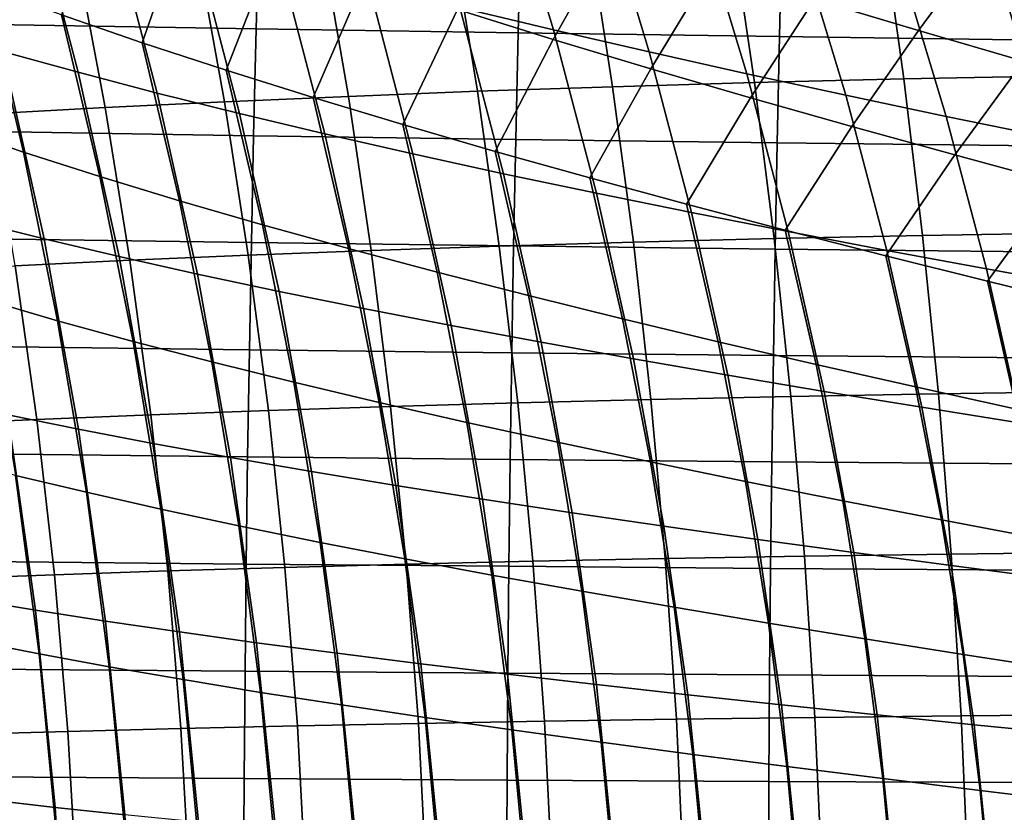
# Model space of a CAD drawing. Header units: metres. Extents: x -23 to 242, y -40 to 23.
# Tile 100 of 256: x 24.84 to 28.93, y 1.64 to 4.94. Entities that reach past the tile are written whole.
import ezdxf

# ---------------------------------------------------------------- set-up
doc = ezdxf.new("R2010")
doc.units = ezdxf.units.M
doc.layers.add('solid_10171013', color=7, linetype='CONTINUOUS')

msp = doc.modelspace()

# ---------------------------------------------------------------- linework, layer by layer
at = {"layer": 'solid_10171013'}
for points in [[(26.666868, 4.99051, 76.172188), (26.461607, 5.670381, 76.336372), (26.854139, 5.565531, 76.508476), (27.056051, 4.89714, 76.346458)], [(24.764179, 4.807835, 74.573822), (24.56263, 5.57595, 74.725777), (24.881453, 5.475577, 75.010811), (25.079161, 4.720717, 74.860054)], [(27.056051, 4.89714, 76.346458), (26.854139, 5.565531, 76.508476), (27.255224, 5.46228, 76.659309), (27.45388, 4.805079, 76.499657)], [(25.009502, 4.959064, 118.086807), (25.345461, 4.843696, 117.823555), (25.524765, 5.359447, 117.445587), (25.170853, 5.487842, 117.688789)], [(25.079161, 4.720717, 74.860054), (24.881453, 5.475577, 75.010811), (25.214201, 5.37627, 75.279259), (25.408285, 4.63449, 75.129738)], [(27.45388, 4.805079, 76.499657), (27.255224, 5.46228, 76.659309), (27.663931, 5.360688, 76.788307), (27.859396, 4.714368, 76.631233)], [(26.656525, 4.981205, 116.827393), (27.054312, 4.857596, 116.66082), (27.296528, 5.289037, 116.384056), (26.885374, 5.423651, 116.526131)], [(28.141527, 5.024693, 116.164932), (28.573427, 4.895091, 116.088509), (28.849947, 5.268194, 115.90715), (28.408262, 5.406417, 115.956467)], [(25.831659, 5.344948, 270.852203), (24.739824, 5.365066, 270.58783), (24.726788, 4.919809, 270.631653), (25.819576, 4.901264, 270.894226)], [(25.408285, 4.63449, 75.129738), (25.214201, 5.37627, 75.279259), (25.559998, 5.278069, 75.530365), (25.750652, 4.549181, 75.382156)], [(25.345461, 4.843696, 117.823555), (25.694683, 4.729263, 117.577637), (25.890909, 5.232178, 117.220482), (25.524765, 5.359447, 117.445587)], [(26.920404, 5.326579, 271.099121), (25.831659, 5.344948, 270.852203), (25.819576, 4.901264, 270.894226), (26.909164, 4.88433, 271.139557)], [(28.00589, 5.309848, 271.330231), (26.920404, 5.326579, 271.099121), (26.909164, 4.88433, 271.139557), (27.995392, 4.868907, 271.369171)], [(27.859396, 4.714368, 76.631233), (27.663931, 5.360688, 76.788307), (28.079248, 5.260812, 76.895088), (28.271561, 4.625048, 76.740822)], [(27.797312, 5.316855, 238.754333), (28.424799, 5.333895, 239.234818), (28.513559, 4.692807, 239.022995), (27.891197, 4.677653, 238.546494)], [(28.424799, 5.333895, 239.234818), (29.091568, 5.348614, 239.710754), (29.175297, 4.705894, 239.495544), (28.513559, 4.692807, 239.022995)], [(26.635939, 5.276217, 237.780594), (27.202719, 5.297596, 238.269577), (27.301722, 4.660524, 238.066284), (26.739965, 4.641505, 237.582397)], [(27.054312, 4.857596, 116.66082), (27.46096, 4.735302, 116.515167), (27.71557, 5.156029, 116.26355), (27.296528, 5.289037, 116.384056)], [(27.202719, 5.297596, 238.269577), (27.797312, 5.316855, 238.754333), (27.891197, 4.677653, 238.546494), (27.301722, 4.660524, 238.066284)], [(29.087946, 5.294648, 271.547028), (28.00589, 5.309848, 271.330231), (27.995392, 4.868907, 271.369171), (29.078096, 4.854895, 271.584625)], [(25.750652, 4.549181, 75.382156), (25.559998, 5.278069, 75.530365), (25.917961, 5.181015, 75.76339), (26.10536, 4.464815, 75.616577)], [(25.574274, 5.227365, 236.78862), (26.094036, 5.252784, 237.287064), (26.202921, 4.620652, 237.094437), (25.687782, 4.598026, 236.60199)], [(26.094036, 5.252784, 237.287064), (26.635939, 5.276217, 237.780594), (26.739965, 4.641505, 237.582397), (26.202921, 4.620652, 237.094437)], [(28.271561, 4.625048, 76.740822), (28.079248, 5.260812, 76.895088), (28.50017, 5.16271, 76.979263), (28.689339, 4.537158, 76.828094)], [(28.573427, 4.895091, 116.088509), (29.010294, 4.767287, 116.034607), (29.295683, 5.132171, 115.880867), (28.849947, 5.268194, 115.90715)], [(25.07387, 5.200027, 236.284729), (25.574274, 5.227365, 236.78862), (25.687782, 4.598026, 236.60199), (25.191698, 4.573683, 236.104492)], [(25.694683, 4.729263, 117.577637), (26.056301, 4.615799, 117.349754), (26.268442, 5.106081, 117.014183), (25.890909, 5.232178, 117.220482)], [(24.380781, 5.192467, 118.662476), (24.549475, 4.490476, 118.787598), (24.851608, 4.388334, 118.489586), (24.687672, 5.075332, 118.366692)], [(24.589634, 5.170763, 235.773483), (25.07387, 5.200027, 236.284729), (25.191698, 4.573683, 236.104492), (24.711418, 4.547618, 235.59993)], [(26.10536, 4.464815, 75.616577), (25.917961, 5.181015, 75.76339), (26.28721, 5.085148, 75.977585), (26.471506, 4.381419, 75.832275)], [(28.689339, 4.537158, 76.828094), (28.50017, 5.16271, 76.979263), (28.925682, 5.066441, 77.040474), (29.111691, 4.450741, 76.892685)], [(27.46096, 4.735302, 116.515167), (27.875547, 4.61437, 116.390945), (28.141527, 5.024693, 116.164932), (27.71557, 5.156029, 116.26355)], [(26.056301, 4.615799, 117.349754), (26.429449, 4.503337, 117.140587), (26.656525, 4.981205, 116.827393), (26.268442, 5.106081, 117.014183)], [(26.471506, 4.381419, 75.832275), (26.28721, 5.085148, 75.977585), (26.666868, 4.99051, 76.172188), (26.848186, 4.299021, 76.028534)], [(24.687672, 5.075332, 118.366692), (24.851608, 4.388334, 118.489586), (25.168894, 4.286942, 118.207443), (25.009502, 4.959064, 118.086807)], [(29.111691, 4.450741, 76.892685), (28.925682, 5.066441, 77.040474), (29.354774, 4.972063, 77.078339), (29.537577, 4.365836, 76.934265)], [(27.875547, 4.61437, 116.390945), (28.297075, 4.494849, 116.288445), (28.573427, 4.895091, 116.088509), (28.141527, 5.024693, 116.164932)], [(25.009502, 4.959064, 118.086807), (25.168894, 4.286942, 118.207443), (25.500498, 4.186323, 117.941895), (25.345461, 4.843696, 117.823555)], [(26.429449, 4.503337, 117.140587), (26.813261, 4.391911, 116.950829), (27.054312, 4.857596, 116.66082), (26.656525, 4.981205, 116.827393)], [(26.848186, 4.299021, 76.028534), (26.666868, 4.99051, 76.172188), (27.056051, 4.89714, 76.346458), (27.234503, 4.217646, 76.20462)], [(25.819576, 4.901264, 270.894226), (24.726788, 4.919809, 270.631653), (24.715157, 4.473936, 270.670502), (25.808783, 4.457005, 270.931519)], [(24.640665, 4.101504, 74.141991), (24.46419, 4.895816, 74.271835), (24.764179, 4.807835, 74.573822), (24.937174, 4.027342, 74.444855)], [(26.909164, 4.88433, 271.139557), (25.819576, 4.901264, 270.894226), (25.808783, 4.457005, 270.931519), (26.899109, 4.441546, 271.175415)], [(27.995392, 4.868907, 271.369171), (26.909164, 4.88433, 271.139557), (26.899109, 4.441546, 271.175415), (27.985987, 4.427467, 271.403717)], [(27.234503, 4.217646, 76.20462), (27.056051, 4.89714, 76.346458), (27.45388, 4.805079, 76.499657), (27.629545, 4.137321, 76.359818)], [(28.297075, 4.494849, 116.288445), (28.724539, 4.376785, 116.207962), (29.010294, 4.767287, 116.034607), (28.573427, 4.895091, 116.088509)], [(25.345461, 4.843696, 117.823555), (25.500498, 4.186323, 117.941895), (25.84553, 4.086499, 117.693634), (25.694683, 4.729263, 117.577637)], [(26.813261, 4.391911, 116.950829), (27.206871, 4.281556, 116.781181), (27.46096, 4.735302, 116.515167), (27.054312, 4.857596, 116.66082)], [(29.078096, 4.854895, 271.584625), (27.995392, 4.868907, 271.369171), (27.985987, 4.427467, 271.403717), (29.06926, 4.414676, 271.618011)], [(24.937174, 4.027342, 74.444855), (24.764179, 4.807835, 74.573822), (25.079161, 4.720717, 74.860054), (25.248884, 3.953888, 74.731979)], [(27.629545, 4.137321, 76.359818), (27.45388, 4.805079, 76.499657), (27.859396, 4.714368, 76.631233), (28.032335, 4.058074, 76.493599)], [(28.724539, 4.376785, 116.207962), (29.156937, 4.260225, 116.149803), (29.451153, 4.641345, 116.003525), (29.010294, 4.767287, 116.034607)], [(25.248884, 3.953888, 74.731979), (25.079161, 4.720717, 74.860054), (25.408285, 4.63449, 75.129738), (25.574928, 3.881159, 75.002602)], [(25.694683, 4.729263, 117.577637), (25.84553, 4.086499, 117.693634), (26.203102, 3.987494, 117.463326), (26.056301, 4.615799, 117.349754)], [(27.206871, 4.281556, 116.781181), (27.609409, 4.172304, 116.632324), (27.875547, 4.61437, 116.390945), (27.46096, 4.735302, 116.515167)], [(28.032335, 4.058074, 76.493599), (27.859396, 4.714368, 76.631233), (28.271561, 4.625048, 76.740822), (28.441814, 3.97993, 76.605644)], [(27.301722, 4.660524, 238.066284), (27.891197, 4.677653, 238.546494), (27.973043, 4.029099, 238.36525), (27.388008, 4.01422, 237.889038)], [(27.891197, 4.677653, 238.546494), (28.513559, 4.692807, 239.022995), (28.59096, 4.042258, 238.838257), (27.973043, 4.029099, 238.36525)], [(28.513559, 4.692807, 239.022995), (29.175297, 4.705894, 239.495544), (29.248325, 4.053619, 239.307816), (28.59096, 4.042258, 238.838257)], [(25.574928, 3.881159, 75.002602), (25.408285, 4.63449, 75.129738), (25.750652, 4.549181, 75.382156), (25.914387, 3.809171, 75.25602)], [(26.202921, 4.620652, 237.094437), (26.739965, 4.641505, 237.582397), (26.830603, 3.997694, 237.409622), (26.297762, 3.979566, 236.926575)], [(26.739965, 4.641505, 237.582397), (27.301722, 4.660524, 238.066284), (27.388008, 4.01422, 237.889038), (26.830603, 3.997694, 237.409622)], [(25.191698, 4.573683, 236.104492), (25.687782, 4.598026, 236.60199), (25.786617, 3.959889, 236.439407), (25.294264, 3.938709, 235.947525)], [(25.687782, 4.598026, 236.60199), (26.202921, 4.620652, 237.094437), (26.297762, 3.979566, 236.926575), (25.786617, 3.959889, 236.439407)], [(26.056301, 4.615799, 117.349754), (26.203102, 3.987494, 117.463326), (26.572327, 3.889331, 117.251648), (26.429449, 4.503337, 117.140587)], [(27.609409, 4.172304, 116.632324), (28.019928, 4.06419, 116.504745), (28.297075, 4.494849, 116.288445), (27.875547, 4.61437, 116.390945)], [(28.441814, 3.97993, 76.605644), (28.271561, 4.625048, 76.740822), (28.689339, 4.537158, 76.828094), (28.856916, 3.902917, 76.695633)], [(24.711418, 4.547618, 235.59993), (25.191698, 4.573683, 236.104492), (25.294264, 3.938709, 235.947525), (24.81739, 3.91602, 235.448837)], [(25.914387, 3.809171, 75.25602), (25.750652, 4.549181, 75.382156), (26.10536, 4.464815, 75.616577), (26.266338, 3.73794, 75.491539)], [(28.856916, 3.902917, 76.695633), (28.689339, 4.537158, 76.828094), (29.111691, 4.450741, 76.892685), (29.276579, 3.827061, 76.763245)], [(24.549475, 4.490476, 118.787598), (24.695799, 3.774042, 118.894928), (24.993797, 3.6875, 118.595047), (24.851608, 4.388334, 118.489586)], [(25.808783, 4.457005, 270.931519), (24.715157, 4.473936, 270.670502), (24.70491, 4.027481, 270.704529), (25.799263, 4.012198, 270.964172)], [(26.266338, 3.73794, 75.491539), (26.10536, 4.464815, 75.616577), (26.471506, 4.381419, 75.832275), (26.62986, 3.667482, 75.708443)], [(26.429449, 4.503337, 117.140587), (26.572327, 3.889331, 117.251648), (26.952314, 3.792032, 117.059296), (26.813261, 4.391911, 116.950829)], [(28.019928, 4.06419, 116.504745), (28.437405, 3.957247, 116.398735), (28.724539, 4.376785, 116.207962), (28.297075, 4.494849, 116.288445)], [(26.899109, 4.441546, 271.175415), (25.808783, 4.457005, 270.931519), (25.799263, 4.012198, 270.964172), (26.890228, 3.998245, 271.206818)], [(27.985987, 4.427467, 271.403717), (26.899109, 4.441546, 271.175415), (26.890228, 3.998245, 271.206818), (27.977667, 3.985541, 271.43399)], [(29.06926, 4.414676, 271.618011), (27.985987, 4.427467, 271.403717), (27.977667, 3.985541, 271.43399), (29.061434, 3.974001, 271.647308)], [(24.851608, 4.388334, 118.489586), (24.993797, 3.6875, 118.595047), (25.307125, 3.60159, 118.311005), (25.168894, 4.286942, 118.207443)], [(26.813261, 4.391911, 116.950829), (26.952314, 3.792032, 117.059296), (27.342176, 3.695621, 116.886932), (27.206871, 4.281556, 116.781181)], [(26.62986, 3.667482, 75.708443), (26.471506, 4.381419, 75.832275), (26.848186, 4.299021, 76.028534), (27.004032, 3.597815, 75.906036)], [(28.437405, 3.957247, 116.398735), (28.860806, 3.851511, 116.31456), (29.156937, 4.260225, 116.149803), (28.724539, 4.376785, 116.207962)], [(25.168894, 4.286942, 118.207443), (25.307125, 3.60159, 118.311005), (25.634933, 3.516326, 118.04351), (25.500498, 4.186323, 117.941895)], [(27.004032, 3.597815, 75.906036), (26.848186, 4.299021, 76.028534), (27.234503, 4.217646, 76.20462), (27.387934, 3.528953, 76.083618)], [(27.206871, 4.281556, 116.781181), (27.342176, 3.695621, 116.886932), (27.741022, 3.60012, 116.735229), (27.609409, 4.172304, 116.632324)], [(28.860806, 3.851511, 116.31456), (29.289103, 3.747013, 116.252502), (29.593266, 4.145218, 116.11425), (29.156937, 4.260225, 116.149803)], [(25.500498, 4.186323, 117.941895), (25.634933, 3.516326, 118.04351), (25.976311, 3.431722, 117.793243), (25.84553, 4.086499, 117.693634)], [(27.387934, 3.528953, 76.083618), (27.234503, 4.217646, 76.20462), (27.629545, 4.137321, 76.359818), (27.78064, 3.460912, 76.240479)], [(27.609409, 4.172304, 116.632324), (27.741022, 3.60012, 116.735229), (28.147881, 3.505552, 116.604668), (28.019928, 4.06419, 116.504745)], [(27.78064, 3.460912, 76.240479), (27.629545, 4.137321, 76.359818), (28.032335, 4.058074, 76.493599), (28.181147, 3.393711, 76.376137)], [(24.786846, 3.296613, 74.035629), (24.640665, 4.101504, 74.141991), (24.937174, 4.027342, 74.444855), (25.080473, 3.236641, 74.339119)], [(25.84553, 4.086499, 117.693634), (25.976311, 3.431722, 117.793243), (26.330351, 3.347794, 117.56086), (26.203102, 3.987494, 117.463326)], [(28.019928, 4.06419, 116.504745), (28.147881, 3.505552, 116.604668), (28.561703, 3.411941, 116.495514), (28.437405, 3.957247, 116.398735)], [(28.181147, 3.393711, 76.376137), (28.032335, 4.058074, 76.493599), (28.441814, 3.97993, 76.605644), (28.588377, 3.327363, 76.49028)], [(25.799263, 4.012198, 270.964172), (24.70491, 4.027481, 270.704529), (24.696014, 3.580531, 270.733917), (25.790987, 3.566922, 270.992371)], [(25.080473, 3.236641, 74.339119), (24.937174, 4.027342, 74.444855), (25.248884, 3.953888, 74.731979), (25.389479, 3.177228, 74.6269)], [(26.830603, 3.997694, 237.409622), (27.388008, 4.01422, 237.889038), (27.461197, 3.359711, 237.738571), (26.90745, 3.345788, 237.263016)], [(27.388008, 4.01422, 237.889038), (27.973043, 4.029099, 238.36525), (28.042494, 3.37224, 238.211349), (27.461197, 3.359711, 237.738571)], [(27.973043, 4.029099, 238.36525), (28.59096, 4.042258, 238.838257), (28.65666, 3.383315, 238.681351), (28.042494, 3.37224, 238.211349)], [(28.59096, 4.042258, 238.838257), (29.248325, 4.053619, 239.307816), (29.310339, 3.392873, 239.148361), (28.65666, 3.383315, 238.681351)], [(25.786617, 3.959889, 236.439407), (26.297762, 3.979566, 236.926575), (26.378139, 3.330508, 236.78418), (25.870346, 3.313913, 236.301559)], [(26.890228, 3.998245, 271.206818), (25.799263, 4.012198, 270.964172), (25.790987, 3.566922, 270.992371), (26.8825, 3.554502, 271.233948)], [(26.203102, 3.987494, 117.463326), (26.330351, 3.347794, 117.56086), (26.696144, 3.264554, 117.347038), (26.572327, 3.889331, 117.251648)], [(26.297762, 3.979566, 236.926575), (26.830603, 3.997694, 237.409622), (26.90745, 3.345788, 237.263016), (26.378139, 3.330508, 236.78418)], [(27.977667, 3.985541, 271.43399), (26.890228, 3.998245, 271.206818), (26.8825, 3.554502, 271.233948), (27.970417, 3.543196, 271.460175)], [(29.061434, 3.974001, 271.647308), (27.977667, 3.985541, 271.43399), (27.970417, 3.543196, 271.460175), (29.054602, 3.532931, 271.672668)], [(28.588377, 3.327363, 76.49028), (28.441814, 3.97993, 76.605644), (28.856916, 3.902917, 76.695633), (29.001244, 3.261886, 76.582611)], [(24.81739, 3.91602, 235.448837), (25.294264, 3.938709, 235.947525), (25.381113, 3.29604, 235.814484), (24.907091, 3.276883, 235.320831)], [(25.389479, 3.177228, 74.6269), (25.248884, 3.953888, 74.731979), (25.574928, 3.881159, 75.002602), (25.71298, 3.118384, 74.898216)], [(25.294264, 3.938709, 235.947525), (25.786617, 3.959889, 236.439407), (25.870346, 3.313913, 236.301559), (25.381113, 3.29604, 235.814484)], [(28.437405, 3.957247, 116.398735), (28.561703, 3.411941, 116.495514), (28.981434, 3.319309, 116.40802), (28.860806, 3.851511, 116.31456)], [(24.444689, 3.256452, 234.817612), (24.352453, 3.891839, 234.940414), (24.81739, 3.91602, 235.448837), (24.907091, 3.276883, 235.320831)], [(29.001244, 3.261886, 76.582611), (28.856916, 3.902917, 76.695633), (29.276579, 3.827061, 76.763245), (29.418665, 3.197296, 76.652847)], [(25.71298, 3.118384, 74.898216), (25.574928, 3.881159, 75.002602), (25.914387, 3.809171, 75.25602), (26.050041, 3.060116, 75.152397)], [(26.572327, 3.889331, 117.251648), (26.696144, 3.264554, 117.347038), (27.072781, 3.182019, 117.152435), (26.952314, 3.792032, 117.059296)], [(28.860806, 3.851511, 116.31456), (28.981434, 3.319309, 116.40802), (29.406023, 3.227678, 116.342461), (29.289103, 3.747013, 116.252502)], [(26.050041, 3.060116, 75.152397), (25.914387, 3.809171, 75.25602), (26.266338, 3.73794, 75.491539), (26.399725, 3.002433, 75.388748)], [(24.695799, 3.774042, 118.894928), (24.818584, 3.044102, 118.984177), (25.113108, 2.973726, 118.682755), (24.993797, 3.6875, 118.595047)], [(26.952314, 3.792032, 117.059296), (27.072781, 3.182019, 117.152435), (27.459356, 3.100203, 116.977715), (27.342176, 3.695621, 116.886932)], [(26.399725, 3.002433, 75.388748), (26.266338, 3.73794, 75.491539), (26.62986, 3.667482, 75.708443), (26.761093, 2.945345, 75.60659)], [(24.993797, 3.6875, 118.595047), (25.113108, 2.973726, 118.682755), (25.423111, 2.903861, 118.397133), (25.307125, 3.60159, 118.311005)], [(27.342176, 3.695621, 116.886932), (27.459356, 3.100203, 116.977715), (27.854954, 3.019119, 116.823547), (27.741022, 3.60012, 116.735229)], [(26.761093, 2.945345, 75.60659), (26.62986, 3.667482, 75.708443), (27.004032, 3.597815, 75.906036), (27.133207, 2.88886, 75.805237)], [(25.790987, 3.566922, 270.992371), (24.696014, 3.580531, 270.733917), (24.688427, 3.13319, 270.758881), (25.783926, 3.121275, 271.016327)], [(25.307125, 3.60159, 118.311005), (25.423111, 2.903861, 118.397133), (25.747725, 2.834516, 118.128029), (25.634933, 3.516326, 118.04351)], [(26.8825, 3.554502, 271.233948), (25.790987, 3.566922, 270.992371), (25.783926, 3.121275, 271.016327), (26.875898, 3.110406, 271.256989)], [(27.133207, 2.88886, 75.805237), (27.004032, 3.597815, 75.906036), (27.387934, 3.528953, 76.083618), (27.515133, 2.832987, 75.984009)], [(27.741022, 3.60012, 116.735229), (27.854954, 3.019119, 116.823547), (28.258587, 2.938783, 116.690376), (28.147881, 3.505552, 116.604668)], [(27.970417, 3.543196, 271.460175), (26.8825, 3.554502, 271.233948), (26.875898, 3.110406, 271.256989), (27.964216, 3.100518, 271.482452)], [(27.515133, 2.832987, 75.984009), (27.387934, 3.528953, 76.083618), (27.78064, 3.460912, 76.240479), (27.90593, 2.777735, 76.142235)], [(29.054602, 3.532931, 271.672668), (27.970417, 3.543196, 271.460175), (27.964216, 3.100518, 271.482452), (29.048748, 3.091544, 271.694244)], [(25.634933, 3.516326, 118.04351), (25.747725, 2.834516, 118.128029), (26.086023, 2.765698, 117.876091), (25.976311, 3.431722, 117.793243)], [(28.147881, 3.505552, 116.604668), (28.258587, 2.938783, 116.690376), (28.669182, 2.859209, 116.578468), (28.561703, 3.411941, 116.495514)], [(27.90593, 2.777735, 76.142235), (27.78064, 3.460912, 76.240479), (28.181147, 3.393711, 76.376137), (28.304577, 2.723111, 76.279419)], [(25.976311, 3.431722, 117.793243), (26.086023, 2.765698, 117.876091), (26.43708, 2.697417, 117.641975), (26.330351, 3.347794, 117.56086)], [(28.561703, 3.411941, 116.495514), (28.669182, 2.859209, 116.578468), (29.085665, 2.780411, 116.488068), (28.981434, 3.319309, 116.40802)], [(26.90745, 3.345788, 237.263016), (27.461197, 3.359711, 237.738571), (27.520905, 2.698022, 237.615662), (26.970106, 2.686792, 237.143295)], [(27.461197, 3.359711, 237.738571), (28.042494, 3.37224, 238.211349), (28.09919, 2.708122, 238.085587), (27.520905, 2.698022, 237.615662)], [(28.042494, 3.37224, 238.211349), (28.65666, 3.383315, 238.681351), (28.710327, 2.717043, 238.553101), (28.09919, 2.708122, 238.085587)], [(28.304577, 2.723111, 76.279419), (28.181147, 3.393711, 76.376137), (28.588377, 3.327363, 76.49028), (28.709976, 2.669127, 76.395294)], [(28.65666, 3.383315, 238.681351), (29.310339, 3.392873, 239.148361), (29.361021, 2.724739, 239.018005), (28.710327, 2.717043, 238.553101)], [(24.626484, 2.529239, 73.634247), (24.509268, 3.357135, 73.717361), (24.786846, 3.296613, 74.035629), (24.90163, 2.483386, 73.952957)], [(25.870346, 3.313913, 236.301559), (26.378139, 3.330508, 236.78418), (26.443632, 2.67446, 236.667953), (25.938528, 2.661056, 236.189102)], [(26.330351, 3.347794, 117.56086), (26.43708, 2.697417, 117.641975), (26.799971, 2.629681, 117.426346), (26.696144, 3.264554, 117.347038)], [(26.378139, 3.330508, 236.78418), (26.90745, 3.345788, 237.263016), (26.970106, 2.686792, 237.143295), (26.443632, 2.67446, 236.667953)], [(28.709976, 2.669127, 76.395294), (28.588377, 3.327363, 76.49028), (29.001244, 3.261886, 76.582611), (29.121027, 2.615789, 76.489586)], [(24.51968, 2.614581, 234.717621), (24.444689, 3.256452, 234.817612), (24.907091, 3.276883, 235.320831), (24.980057, 2.631117, 235.216553)], [(24.90163, 2.483386, 73.952957), (24.786846, 3.296613, 74.035629), (25.080473, 3.236641, 74.339119), (25.192976, 2.437944, 74.256897)], [(24.907091, 3.276883, 235.320831), (25.381113, 3.29604, 235.814484), (25.451799, 2.646611, 235.706024), (24.980057, 2.631117, 235.216553)], [(25.381113, 3.29604, 235.814484), (25.870346, 3.313913, 236.301559), (25.938528, 2.661056, 236.189102), (25.451799, 2.646611, 235.706024)], [(25.192976, 2.437944, 74.256897), (25.080473, 3.236641, 74.339119), (25.389479, 3.177228, 74.6269), (25.499844, 2.392916, 74.545143)], [(26.696144, 3.264554, 117.347038), (26.799971, 2.629681, 117.426346), (27.173767, 2.562498, 117.229851), (27.072781, 3.182019, 117.152435)], [(25.499844, 2.392916, 74.545143), (25.389479, 3.177228, 74.6269), (25.71298, 3.118384, 74.898216), (25.821335, 2.348307, 74.816963)], [(27.072781, 3.182019, 117.152435), (27.173767, 2.562498, 117.229851), (27.557543, 2.495876, 117.053146), (27.459356, 3.100203, 116.977715)], [(24.540197, 3.114981, 119.300468), (24.641142, 2.35569, 119.372498), (24.916639, 2.301627, 119.055), (24.818584, 3.044102, 118.984177)], [(25.783926, 3.121275, 271.016327), (24.688427, 3.13319, 270.758881), (24.682114, 2.685561, 270.779602), (25.778046, 2.675355, 271.036224)], [(25.821335, 2.348307, 74.816963), (25.71298, 3.118384, 74.898216), (26.050041, 3.060116, 75.152397), (26.156504, 2.30412, 75.071686)], [(26.875898, 3.110406, 271.256989), (25.783926, 3.121275, 271.016327), (25.778046, 2.675355, 271.036224), (26.870396, 2.66605, 271.276154)], [(27.964216, 3.100518, 271.482452), (26.875898, 3.110406, 271.256989), (26.870396, 2.66605, 271.276154), (27.959042, 2.65759, 271.500946)], [(27.459356, 3.100203, 116.977715), (27.557543, 2.495876, 117.053146), (27.950373, 2.429824, 116.896889), (27.854954, 3.019119, 116.823547)], [(29.048748, 3.091544, 271.694244), (27.964216, 3.100518, 271.482452), (27.959042, 2.65759, 271.500946), (29.043858, 2.649919, 271.712189)], [(24.818584, 3.044102, 118.984177), (24.916639, 2.301627, 119.055), (25.208403, 2.247947, 118.752357), (25.113108, 2.973726, 118.682755)], [(26.156504, 2.30412, 75.071686), (26.050041, 3.060116, 75.152397), (26.399725, 3.002433, 75.388748), (26.504396, 2.26036, 75.308662)], [(26.504396, 2.26036, 75.308662), (26.399725, 3.002433, 75.388748), (26.761093, 2.945345, 75.60659), (26.864067, 2.21703, 75.527206)], [(27.854954, 3.019119, 116.823547), (27.950373, 2.429824, 116.896889), (28.351244, 2.36435, 116.761513), (28.258587, 2.938783, 116.690376)], [(25.113108, 2.973726, 118.682755), (25.208403, 2.247947, 118.752357), (25.515759, 2.194657, 118.465477), (25.423111, 2.903861, 118.397133)], [(26.864067, 2.21703, 75.527206), (26.761093, 2.945345, 75.60659), (27.133207, 2.88886, 75.805237), (27.234564, 2.174135, 75.726654)], [(28.258587, 2.938783, 116.690376), (28.351244, 2.36435, 116.761513), (28.759068, 2.299462, 116.64727), (28.669182, 2.859209, 116.578468)], [(25.423111, 2.903861, 118.397133), (25.515759, 2.194657, 118.465477), (25.837826, 2.14176, 118.195068), (25.747725, 2.834516, 118.128029)], [(27.234564, 2.174135, 75.726654), (27.133207, 2.88886, 75.805237), (27.515133, 2.832987, 75.984009), (27.614939, 2.131679, 75.906349)], [(25.747725, 2.834516, 118.128029), (25.837826, 2.14176, 118.195068), (26.173662, 2.089259, 117.941788), (26.086023, 2.765698, 117.876091)], [(27.614939, 2.131679, 75.906349), (27.515133, 2.832987, 75.984009), (27.90593, 2.777735, 76.142235), (28.004236, 2.089665, 76.065613)], [(28.669182, 2.859209, 116.578468), (28.759068, 2.299462, 116.64727), (29.172752, 2.235169, 116.554398), (29.085665, 2.780411, 116.488068)], [(26.086023, 2.765698, 117.876091), (26.173662, 2.089259, 117.941788), (26.522327, 2.03716, 117.706268), (26.43708, 2.697417, 117.641975)], [(28.004236, 2.089665, 76.065613), (27.90593, 2.777735, 76.142235), (28.304577, 2.723111, 76.279419), (28.401426, 2.048099, 76.204002)], [(27.520905, 2.698022, 237.615662), (28.09919, 2.708122, 238.085587), (28.142771, 2.037792, 237.988724), (27.566755, 2.030181, 237.521057)], [(28.09919, 2.708122, 238.085587), (28.710327, 2.717043, 238.553101), (28.751621, 2.04451, 238.454285), (28.142771, 2.037792, 237.988724)], [(28.401426, 2.048099, 76.204002), (28.304577, 2.723111, 76.279419), (28.709976, 2.669127, 76.395294), (28.805395, 2.006983, 76.321243)], [(28.710327, 2.717043, 238.553101), (29.361021, 2.724739, 239.018005), (29.400057, 2.050302, 238.917526), (28.751621, 2.04451, 238.454285)], [(25.778046, 2.675355, 271.036224), (24.682114, 2.685561, 270.779602), (24.677031, 2.237749, 270.796295), (25.773315, 2.229259, 271.052246)], [(26.870396, 2.66605, 271.276154), (25.778046, 2.675355, 271.036224), (25.773315, 2.229259, 271.052246), (26.865969, 2.221524, 271.291565)], [(25.938528, 2.661056, 236.189102), (26.443632, 2.67446, 236.667953), (26.49382, 2.012403, 236.578629), (25.990728, 2.002278, 236.102753)], [(26.43708, 2.697417, 117.641975), (26.522327, 2.03716, 117.706268), (26.882881, 1.985467, 117.489166), (26.799971, 2.629681, 117.426346)], [(26.443632, 2.67446, 236.667953), (26.970106, 2.686792, 237.143295), (27.018167, 2.021711, 237.051208), (26.49382, 2.012403, 236.578629)], [(27.959042, 2.65759, 271.500946), (26.870396, 2.66605, 271.276154), (26.865969, 2.221524, 271.291565), (27.954874, 2.214499, 271.515869)], [(26.970106, 2.686792, 237.143295), (27.520905, 2.698022, 237.615662), (27.566755, 2.030181, 237.521057), (27.018167, 2.021711, 237.051208)], [(28.805395, 2.006983, 76.321243), (28.709976, 2.669127, 76.395294), (29.121027, 2.615789, 76.489586), (29.215031, 1.966322, 76.417091)], [(24.57696, 1.967111, 234.641068), (24.51968, 2.614581, 234.717621), (24.980057, 2.631117, 235.216553), (25.035828, 1.979634, 235.136627)], [(25.035828, 1.979634, 235.136627), (24.980057, 2.631117, 235.216553), (25.451799, 2.646611, 235.706024), (25.505869, 1.991358, 235.622818)], [(25.451799, 2.646611, 235.706024), (25.938528, 2.661056, 236.189102), (25.990728, 2.002278, 236.102753), (25.505869, 1.991358, 235.622818)], [(26.799971, 2.629681, 117.426346), (26.882881, 1.985467, 117.489166), (27.254383, 1.934183, 117.291138), (27.173767, 2.562498, 117.229851)], [(29.043858, 2.649919, 271.712189), (27.959042, 2.65759, 271.500946), (27.954874, 2.214499, 271.515869), (29.039913, 2.208133, 271.726685)], [(27.173767, 2.562498, 117.229851), (27.254383, 1.934183, 117.291138), (27.635891, 1.883312, 117.112816), (27.557543, 2.495876, 117.053146)], [(24.710718, 1.694241, 73.575119), (24.626484, 2.529239, 73.634247), (24.90163, 2.483386, 73.952957), (24.984083, 1.663367, 73.894135)], [(24.984083, 1.663367, 73.894135), (24.90163, 2.483386, 73.952957), (25.192976, 2.437944, 74.256897), (25.273758, 1.632766, 74.198387)], [(27.557543, 2.495876, 117.053146), (27.635891, 1.883312, 117.112816), (28.026464, 1.83286, 116.954849), (27.950373, 2.429824, 116.896889)], [(25.273758, 1.632766, 74.198387), (25.192976, 2.437944, 74.256897), (25.499844, 2.392916, 74.545143), (25.579058, 1.602439, 74.486946)], [(27.950373, 2.429824, 116.896889), (28.026464, 1.83286, 116.954849), (28.425076, 1.78283, 116.81768), (28.351244, 2.36435, 116.761513)], [(25.579058, 1.602439, 74.486946), (25.499844, 2.392916, 74.545143), (25.821335, 2.348307, 74.816963), (25.899075, 1.572387, 74.759109)], [(24.641142, 2.35569, 119.372498), (24.715326, 1.58383, 119.425362), (24.988741, 1.547143, 119.106972), (24.916639, 2.301627, 119.055)], [(25.899075, 1.572387, 74.759109), (25.821335, 2.348307, 74.816963), (26.156504, 2.30412, 75.071686), (26.232855, 1.542611, 75.014221)], [(28.351244, 2.36435, 116.761513), (28.425076, 1.78283, 116.81768), (28.830622, 1.733227, 116.701538), (28.759068, 2.299462, 116.64727)], [(24.916639, 2.301627, 119.055), (24.988741, 1.547143, 119.106972), (25.278509, 1.510717, 118.803406), (25.208403, 2.247947, 118.752357)], [(26.232855, 1.542611, 75.014221), (26.156504, 2.30412, 75.071686), (26.504396, 2.26036, 75.308662), (26.579437, 1.513114, 75.251625)], [(28.759068, 2.299462, 116.64727), (28.830622, 1.733227, 116.701538), (29.241995, 1.684054, 116.606659), (29.172752, 2.235169, 116.554398)], [(26.579437, 1.513114, 75.251625), (26.504396, 2.26036, 75.308662), (26.864067, 2.21703, 75.527206), (26.937864, 1.483896, 75.470665)], [(25.773315, 2.229259, 271.052246), (24.677031, 2.237749, 270.796295), (24.673143, 1.789856, 270.809174), (25.769703, 1.783084, 271.064575)], [(25.208403, 2.247947, 118.752357), (25.278509, 1.510717, 118.803406), (25.583948, 1.474555, 118.515572), (25.515759, 2.194657, 118.465477)], [(26.865969, 2.221524, 271.291565), (25.773315, 2.229259, 271.052246), (25.769703, 1.783084, 271.064575), (26.862591, 1.776921, 271.303467)], [(27.954874, 2.214499, 271.515869), (26.865969, 2.221524, 271.291565), (26.862591, 1.776921, 271.303467), (27.951694, 1.771328, 271.527405)], [(26.937864, 1.483896, 75.470665), (26.864067, 2.21703, 75.527206), (27.234564, 2.174135, 75.726654), (27.307175, 1.454959, 75.670677)], [(29.039913, 2.208133, 271.726685), (27.954874, 2.214499, 271.515869), (27.951694, 1.771328, 271.527405), (29.036898, 1.766267, 271.737915)], [(25.515759, 2.194657, 118.465477), (25.583948, 1.474555, 118.515572), (25.904163, 1.438657, 118.244179), (25.837826, 2.14176, 118.195068)], [(27.307175, 1.454959, 75.670677), (27.234564, 2.174135, 75.726654), (27.614939, 2.131679, 75.906349), (27.686413, 1.426305, 75.851021)], [(25.837826, 2.14176, 118.195068), (25.904163, 1.438657, 118.244179), (26.238203, 1.403026, 117.989861), (26.173662, 2.089259, 117.941788)], [(27.686413, 1.426305, 75.851021), (27.614939, 2.131679, 75.906349), (28.004236, 2.089665, 76.065613), (28.074617, 1.397935, 76.01104)], [(26.173662, 2.089259, 117.941788), (26.238203, 1.403026, 117.989861), (26.585114, 1.367663, 117.753273), (26.522327, 2.03716, 117.706268)], [(28.074617, 1.397935, 76.01104), (28.004236, 2.089665, 76.065613), (28.401426, 2.048099, 76.204002), (28.470743, 1.36985, 76.150291)], [(28.470743, 1.36985, 76.150291), (28.401426, 2.048099, 76.204002), (28.805395, 2.006983, 76.321243), (28.873672, 1.342053, 76.268517)], [(28.751621, 2.04451, 238.454285), (29.400057, 2.050302, 238.917526), (29.427134, 1.370643, 238.847748), (28.780209, 1.366781, 238.385696)], [(25.990728, 2.002278, 236.102753), (26.49382, 2.012403, 236.578629), (26.528284, 1.345319, 236.516907), (26.026508, 1.338537, 236.043167)], [(26.49382, 2.012403, 236.578629), (27.018167, 2.021711, 237.051208), (27.051235, 1.351549, 236.987488), (26.528284, 1.345319, 236.516907)], [(26.522327, 2.03716, 117.706268), (26.585114, 1.367663, 117.753273), (26.943943, 1.332569, 117.535049), (26.882881, 1.985467, 117.489166)], [(27.018167, 2.021711, 237.051208), (27.566755, 2.030181, 237.521057), (27.598364, 1.357212, 237.455505), (27.051235, 1.351549, 236.987488)], [(27.566755, 2.030181, 237.521057), (28.142771, 2.037792, 237.988724), (28.17288, 1.362297, 237.921555), (27.598364, 1.357212, 237.455505)], [(28.142771, 2.037792, 237.988724), (28.751621, 2.04451, 238.454285), (28.780209, 1.366781, 238.385696), (28.17288, 1.362297, 237.921555)], [(28.873672, 1.342053, 76.268517), (28.805395, 2.006983, 76.321243), (29.215031, 1.966322, 76.417091), (29.282278, 1.314543, 76.365486)], [(24.61606, 1.314933, 234.588547), (24.57696, 1.967111, 234.641068), (25.035828, 1.979634, 235.136627), (25.07394, 1.323346, 235.08168)], [(25.07394, 1.323346, 235.08168), (25.035828, 1.979634, 235.136627), (25.505869, 1.991358, 235.622818), (25.542871, 1.331215, 235.565521)], [(25.505869, 1.991358, 235.622818), (25.990728, 2.002278, 236.102753), (26.026508, 1.338537, 236.043167), (25.542871, 1.331215, 235.565521)], [(26.882881, 1.985467, 117.489166), (26.943943, 1.332569, 117.535049), (27.31374, 1.297748, 117.335831), (27.254383, 1.934183, 117.291138)], [(27.254383, 1.934183, 117.291138), (27.31374, 1.297748, 117.335831), (27.693552, 1.263199, 117.156273), (27.635891, 1.883312, 117.112816)], [(27.635891, 1.883312, 117.112816), (27.693552, 1.263199, 117.156273), (28.082422, 1.228926, 116.997009), (28.026464, 1.83286, 116.954849)], [(28.026464, 1.83286, 116.954849), (28.082422, 1.228926, 116.997009), (28.479317, 1.194929, 116.858467), (28.425076, 1.78283, 116.81768)], [(25.769703, 1.783084, 271.064575), (24.673143, 1.789856, 270.809174), (24.670412, 1.341986, 270.818451), (25.767176, 1.336928, 271.073456)], [(26.862591, 1.776921, 271.303467), (25.769703, 1.783084, 271.064575), (25.767176, 1.336928, 271.073456), (26.860235, 1.332331, 271.312042)], [(27.951694, 1.771328, 271.527405), (26.862591, 1.776921, 271.303467), (26.860235, 1.332331, 271.312042), (27.949478, 1.328164, 271.535706)], [(29.036898, 1.766267, 271.737915), (27.951694, 1.771328, 271.527405), (27.949478, 1.328164, 271.535706), (29.034796, 1.324398, 271.746033)], [(28.425076, 1.78283, 116.81768), (28.479317, 1.194929, 116.858467), (28.883118, 1.16121, 116.740883), (28.830622, 1.733227, 116.701538)], [(28.830622, 1.733227, 116.701538), (28.883118, 1.16121, 116.740883), (29.292706, 1.127771, 116.644478), (29.241995, 1.684054, 116.606659)], [(24.761511, 0.851512, 73.539955), (24.710718, 1.694241, 73.575119), (24.984083, 1.663367, 73.894135), (25.033777, 0.835923, 73.859138)], [(25.033777, 0.835923, 73.859138), (24.984083, 1.663367, 73.894135), (25.273758, 1.632766, 74.198387), (25.322422, 0.820469, 74.163567)]]:
    msp.add_3dface(points, dxfattribs=at)

doc.saveas('drawing.dxf')
